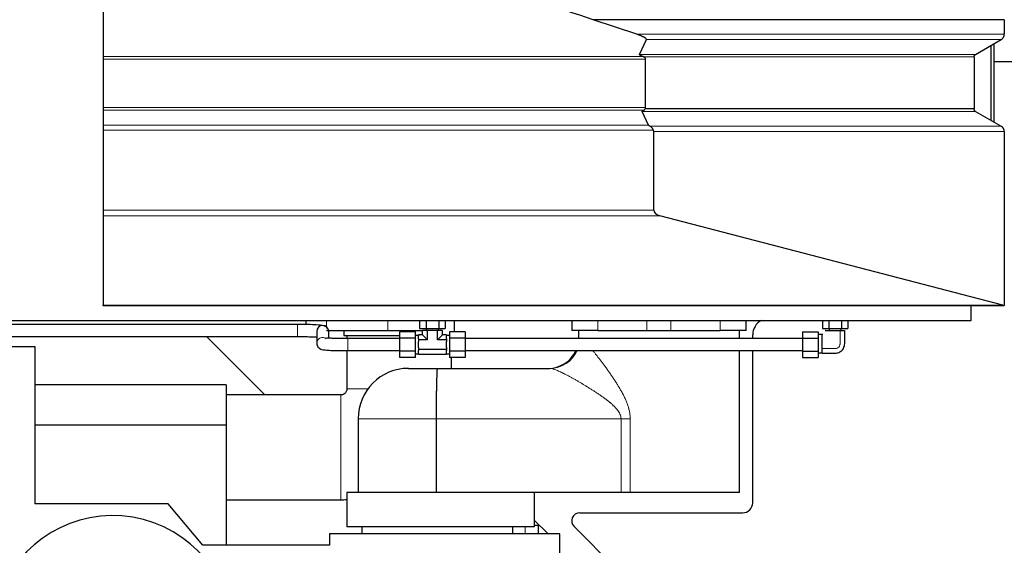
# Model space of a CAD drawing. Header units: inches. Extents: x 0 to 29700, y -16 to 21000.
# Tile 193 of 256: x 14781 to 15759, y 16811 to 17333. Entities that reach past the tile are written whole.
import ezdxf

# ---------------------------------------------------------------- set-up
doc = ezdxf.new("R2010")
doc.units = ezdxf.units.IN
doc.layers.add('1', color=7, linetype='Continuous', true_color=0xffffff)
doc.layers.add('254', color=7, linetype='Continuous', true_color=0xffffff)
doc.styles.add('latin_extended', font='simplex.shx')
doc.dimstyles.get("Standard").update_dxf_attribs({"dimtxt": 0.18, "dimasz": 0.18, "dimexe": 0.18, "dimexo": 0.0625, "dimgap": 0.09, "dimtad": 0, "dimtih": 1, "dimtoh": 1, "dimdec": 4, "dimzin": 0, "dimdsep": 46, "dimtxsty": 'Standard', "dimcen": 0.09, "dimadec": 0, "dimazin": 0, "dimtfac": 1, "dimtdec": 4, "dimtofl": 0, "dimtmove": 0, "dimatfit": 3, "dimfxl": 1, "dimtolj": 1, "dimtzin": 0, "dimarcsym": 0})

# ---------------------------------------------------------------- blocks, each defined once
blk = doc.blocks.new('_U0')
at = {"layer": '254', "color": 3, "linetype": 'Continuous', "lineweight": 13, "transparency": 16777216}
for p, q in [((15052.15, 18908.73), (17260.56, 18908.73)), ((17210.56, 18733.73), (17210.56, 16618.49)), ((14740.56, 16443.49), (17260.56, 16443.49))]:
    blk.add_line(p, q, dxfattribs=at)
at = {"layer": '254', "color": 3, "transparency": 16777216}
for points in [[(17239.72, 18733.73), (17181.39, 18733.73), (17210.56, 18908.73)], [(17181.39, 16618.49), (17239.72, 16618.49), (17210.56, 16443.49)]]:
    blk.add_solid(points, dxfattribs=at)
at = {"layer": 'Defpoints', "color": 0, "transparency": 16777216}
for p in [(15002.15, 18908.73), (14690.56, 16443.49), (17210.56, 16443.49)]:
    blk.add_point(p, dxfattribs=at)
at = {"layer": '254', "color": 2, "lineweight": 13, "transparency": 16777216, "insert": (16948.06, 17367.78), "char_height": 175, "attachment_point": 1, "rotation": 90, "style": 'latin_extended'}
blk.add_mtext('\\A1;2465', dxfattribs=at)

msp = doc.modelspace()

# ---------------------------------------------------------------- linework, layer by layer
at = {"layer": '1', "color": 2, "linetype": 'Continuous', "lineweight": 25}
for p, q in [((14863.56, 17368.531), (14863.56, 17296.451)), ((15393.5, 17318.585), (15350.132, 17333.08)), ((15758.593, 17333.08), (15758.593, 17318.585)), ((15396.08, 17298.671), (15403.032, 17313.394)), ((15730.093, 17298.671), (15755.593, 17313.394)), ((15745.556, 17233.017), (15745.556, 17307.604)), ((15748.556, 17231.284), (15748.556, 17309.335)), ((14863.56, 17296.451), (14863.56, 17293.855)), ((14863.56, 17293.855), (14863.56, 17245.778)), ((15402.315, 17245.778), (15402.315, 17293.855)), ((15728.593, 17296.073), (15728.593, 17244.537)), ((15748.556, 17291.494), (15788.556, 17291.494)), ((14863.56, 17245.778), (14863.56, 17243.18)), ((14863.56, 17243.18), (14863.56, 17228.458)), ((15728.593, 17244.537), (15401.85, 17244.537)), ((15405.251, 17228.458), (15398.994, 17241.939)), ((15730.093, 17241.939), (15755.593, 17227.217)), ((14863.56, 17228.458), (14863.56, 17223.262)), ((14863.56, 17223.262), (14863.56, 17143.929)), ((15410.354, 17143.929), (15410.354, 17222.021)), ((15758.593, 17222.021), (15758.593, 17049.208)), ((14863.56, 17143.929), (14863.56, 17138.463)), ((14863.56, 17138.463), (14863.56, 17049.527)), ((15757.066, 17049.527), (15416.464, 17138.463)), ((14863.56, 17048.994), (14863.56, 17049.527)), ((15758.593, 17048.994), (14863.56, 17048.994)), ((15725.56, 17034.494), (15725.56, 17049)), ((15758.593, 17048.994), (15758.593, 17049.208)), ((13655.56, 17034.494), (15725.56, 17034.494)), ((15056.56, 17030.494), (14370.058, 17030.494)), ((15056.56, 17030.494), (15056.56, 17030.018)), ((15064.759, 17034.494), (15064.759, 17030.425)), ((15177.858, 17034.494), (15177.858, 17026.494)), ((15184.209, 17034.494), (15184.209, 17026.494)), ((15196.911, 17034.494), (15196.911, 17026.494)), ((15203.262, 17034.494), (15203.262, 17026.494)), ((15212.56, 17023.196), (15212.56, 17034.493)), ((15329.061, 17034.494), (15329.061, 17024.494)), ((15502.06, 17024.494), (15502.06, 17034.494)), ((15577.858, 17034.494), (15577.858, 17026.494)), ((15584.209, 17034.494), (15584.209, 17026.494)), ((15596.911, 17034.494), (15596.911, 17026.494)), ((15603.262, 17034.494), (15603.262, 17026.494)), ((14370.058, 17018.494), (15056.56, 17018.494)), ((15024.061, 16960.493), (14966.061, 17018.493)), ((15056.56, 17018.497), (15056.56, 17018.494)), ((15075.56, 17023.459), (15075.56, 17011.528)), ((15085.161, 17024.494), (15146.232, 17024.494)), ((15087.56, 17016.818), (15087.56, 17023.459)), ((15102.56, 17024.494), (15102.56, 17019.494)), ((15102.56, 17019.494), (15157.56, 17019.494)), ((15146.232, 17024.494), (15180.745, 17024.494)), ((15158.06, 17016.844), (15158.06, 17023.195)), ((15173.56, 17023.195), (15158.06, 17023.195)), ((15173.56, 17016.844), (15173.56, 17023.195)), ((15176.56, 17019.494), (15173.56, 17019.494)), ((15180.745, 17020.309), (15176.56, 17020.309)), ((15176.56, 17020.309), (15176.56, 17019.334)), ((15176.56, 17016.376), (15176.56, 17019.334)), ((15177.858, 17026.494), (15184.209, 17026.494)), ((15180.745, 17020.309), (15180.745, 17024.494)), ((15185.653, 17024.494), (15180.745, 17024.494)), ((15180.745, 17020.309), (15185.653, 17015.401)), ((15184.209, 17026.494), (15196.911, 17026.494)), ((15184.56, 17026.494), (15184.56, 17024.494)), ((15195.468, 17024.494), (15185.653, 17024.494)), ((15185.653, 17015.401), (15185.653, 17024.494)), ((15195.468, 17015.401), (15195.468, 17024.494)), ((15200.375, 17024.494), (15195.468, 17024.494)), ((15195.468, 17015.401), (15200.375, 17020.309)), ((15196.56, 17024.494), (15196.56, 17026.494)), ((15196.911, 17026.494), (15203.262, 17026.494)), ((15200.375, 17020.309), (15200.375, 17024.494)), ((15204.56, 17020.309), (15200.375, 17020.309)), ((15204.56, 17020.309), (15204.56, 17019.334)), ((15207.56, 17019.494), (15204.56, 17019.494)), ((15204.56, 17016.376), (15204.56, 17019.334)), ((15207.56, 17023.195), (15207.56, 17016.844)), ((15223.06, 17023.195), (15207.56, 17023.195)), ((15223.06, 17023.195), (15223.06, 17016.844)), ((15354.893, 17024.494), (15329.061, 17024.494)), ((15335.683, 17024.494), (15335.683, 17016.907)), ((15354.893, 17024.494), (15403.637, 17024.494)), ((15403.637, 17024.494), (15427.483, 17024.494)), ((15427.483, 17024.494), (15476.227, 17024.494)), ((15502.06, 17024.494), (15476.227, 17024.494)), ((15495.683, 17016.491), (15495.683, 17024.493)), ((15508.659, 17016.491), (15508.659, 17020.262)), ((15558.06, 17023.195), (15573.56, 17023.195)), ((15558.06, 17023.195), (15558.06, 17016.844)), ((15573.56, 17023.195), (15573.56, 17016.844)), ((15577.56, 17020.494), (15573.56, 17020.494)), ((15577.56, 17008.942), (15577.56, 17020.494)), ((15577.858, 17026.494), (15584.209, 17026.494)), ((15584.209, 17026.494), (15596.911, 17026.494)), ((15584.56, 17026.494), (15584.56, 17024.494)), ((15584.56, 17024.494), (15596.56, 17024.494)), ((15596.56, 17024.494), (15596.56, 17026.494)), ((15596.911, 17026.494), (15603.262, 17026.494)), ((14585.56, 17008.494), (14795.56, 17008.494)), ((14795.56, 17008.494), (14795.56, 16852.494)), ((15173.56, 17016.844), (15158.06, 17016.844)), ((15158.06, 17004.143), (15158.06, 17016.844)), ((15173.56, 17004.143), (15173.56, 17016.844)), ((15176.56, 17016.376), (15176.56, 17015.401)), ((15176.56, 17015.401), (15176.56, 17013.452)), ((15185.653, 17015.401), (15176.56, 17015.401)), ((15176.56, 17007.536), (15176.56, 17013.452)), ((15204.56, 17015.401), (15195.468, 17015.401)), ((15204.56, 17016.376), (15204.56, 17015.401)), ((15204.56, 17015.401), (15204.56, 17013.452)), ((15204.56, 17007.536), (15204.56, 17013.452)), ((15207.56, 17016.844), (15207.56, 17004.143)), ((15223.06, 17016.844), (15207.56, 17016.844)), ((15223.06, 17016.844), (15223.06, 17004.143)), ((15558.06, 17016.494), (15223.06, 17016.494)), ((15558.06, 17016.844), (15573.56, 17016.844)), ((15558.06, 17016.844), (15558.06, 17004.143)), ((15573.56, 17016.844), (15573.56, 17004.143)), ((15158.06, 16997.792), (15158.06, 17004.143)), ((15173.56, 17004.143), (15158.06, 17004.143)), ((15173.56, 16997.792), (15173.56, 17004.143)), ((15173.56, 17001.494), (15176.56, 17001.494)), ((15176.56, 17007.536), (15176.56, 17005.586)), ((15176.56, 17005.586), (15176.56, 17004.611)), ((15204.56, 17005.586), (15176.56, 17005.586)), ((15176.56, 17001.653), (15176.56, 17004.611)), ((15176.56, 17001.653), (15176.56, 17000.679)), ((15204.56, 17000.679), (15176.56, 17000.679)), ((15204.56, 17007.536), (15204.56, 17005.586)), ((15204.56, 17005.586), (15204.56, 17004.611)), ((15204.56, 17001.653), (15204.56, 17004.611)), ((15204.56, 17001.653), (15204.56, 17000.679)), ((15204.56, 17001.494), (15207.56, 17001.494)), ((15223.06, 17004.143), (15207.56, 17004.143)), ((15207.56, 17004.143), (15207.56, 16997.792)), ((15223.06, 17004.494), (15558.06, 17004.494)), ((15223.06, 17004.143), (15223.06, 16997.792)), ((15495.683, 16863.524), (15495.683, 17004.493)), ((15508.659, 16853.5), (15508.659, 17004.492)), ((15558.06, 17004.143), (15558.06, 16997.792)), ((15558.06, 17004.143), (15573.56, 17004.143)), ((15573.56, 17004.143), (15573.56, 16997.792)), ((15573.56, 17002.494), (15577.56, 17002.494)), ((15577.56, 17002.494), (15577.56, 17004.143)), ((15173.56, 16997.792), (15158.06, 16997.792)), ((15223.06, 16997.792), (15207.56, 16997.792)), ((15558.06, 16997.792), (15573.56, 16997.792)), ((15166.701, 16986.907), (15195.257, 16986.907)), ((15195.257, 16986.907), (15307.272, 16986.907)), ((14985.56, 16970.494), (14795.56, 16970.494)), ((14985.56, 16970.494), (14985.56, 16930.494)), ((14985.56, 16930.494), (14795.56, 16930.494)), ((14985.56, 16930.494), (14985.56, 16811.494)), ((15116.701, 16936.907), (15116.701, 16863.524)), ((15194.201, 16936.907), (15194.201, 16863.524)), ((15105.399, 16863.524), (15105.399, 16829.523)), ((15271.456, 16863.524), (15105.399, 16863.524)), ((15377.866, 16863.524), (15271.456, 16863.524)), ((15291.751, 16863.524), (15291.751, 16829.523)), ((15386.946, 16863.524), (15377.866, 16863.524)), ((15495.683, 16863.524), (15386.946, 16863.524)), ((14928.149, 16852.494), (14795.56, 16852.494)), ((14962.552, 16811.494), (14928.149, 16852.494)), ((15336.901, 16843.506), (15498.665, 16843.506)), ((15305.509, 16822.545), (15291.751, 16836.303)), ((15317.06, 16822.544), (15088.217, 16822.544)), ((15088.217, 16822.544), (15088.217, 16811.494)), ((15291.751, 16829.523), (15105.399, 16829.523)), ((15120.539, 16829.523), (15120.539, 16822.544)), ((15270.539, 16822.544), (15270.539, 16829.523)), ((15291.751, 16831.194), (15295.56, 16831.194)), ((15295.56, 16831.194), (15295.56, 16822.544)), ((15317.06, 16178.429), (15317.06, 16822.544)), ((15386.596, 16774.51), (15331.248, 16829.858)), ((15088.217, 16811.494), (14962.552, 16811.494))]:
    msp.add_line(p, q, dxfattribs=at)
at = {"layer": '1', "color": 110, "linetype": 'Continuous', "lineweight": 13}
for p, q in [((15758.593, 17318.585), (15393.5, 17318.585)), ((15755.593, 17313.394), (15403.032, 17313.394)), ((14863.56, 17296.451), (15399.77, 17296.451)), ((14863.56, 17293.855), (15402.315, 17293.855)), ((15730.093, 17298.671), (15396.08, 17298.671)), ((15728.593, 17296.073), (15400.617, 17296.073)), ((14863.56, 17245.778), (15402.315, 17245.778)), ((14863.56, 17243.18), (15400.366, 17243.18)), ((15730.093, 17241.939), (15398.994, 17241.939)), ((14863.56, 17228.458), (15405.251, 17228.458)), ((14863.56, 17223.262), (15410.094, 17223.262)), ((15755.593, 17227.217), (15406.931, 17227.217)), ((15410.354, 17222.021), (15758.593, 17222.021)), ((14863.56, 17143.929), (15410.354, 17143.929)), ((14863.56, 17138.463), (15416.464, 17138.463)), ((14863.56, 17049.527), (15757.066, 17049.527)), ((15056.56, 17030.018), (15056.56, 17018.497)), ((15085.161, 17034.494), (15085.161, 17027.831)), ((15146.232, 17034.494), (15146.232, 17024.494)), ((15354.893, 17034.494), (15354.893, 17024.494)), ((15403.637, 17034.494), (15403.637, 17024.494)), ((15427.483, 17034.494), (15427.483, 17024.494)), ((15476.227, 17034.494), (15476.227, 17024.494)), ((15106.56, 17016.494), (15106.56, 17004.494)), ((15336.839, 17016.907), (15335.683, 17016.907)), ((15116.701, 16936.907), (15194.201, 16936.907)), ((15377.866, 16936.907), (15194.201, 16936.907)), ((15377.866, 16863.524), (15377.866, 16936.907)), ((15377.866, 16936.907), (15386.946, 16936.907)), ((15386.946, 16936.907), (15386.946, 16863.524)), ((15282.56, 16822.544), (15282.56, 16829.522))]:
    msp.add_line(p, q, dxfattribs=at)
at = {"layer": '1', "color": 2, "linetype": 'Continuous', "lineweight": 25}
for centre, radius, start, end in [((15305.683, 17016.907), 30, 270, 335.556562), ((15166.701, 16936.907), 50, 90, 180), ((14873.06, 16720.694), 120, 0, 241.509375)]:
    msp.add_arc(centre, radius, start, end, dxfattribs=at)
for centre, major_axis, ratio, start_param, end_param in [((15397.119, 17293.855), (-5.196, 0), 0.5773503, 3.1415927, 3.9738821), ((15397.119, 17245.778), (-5.196, 0), 0.5773503, 2.7151144, 3.1415927), ((15428.447, 17223.262), (-23.23, 5.434), 0.1095524, 0.0855698, 0.4130237), ((15420.746, 17143.929), (10.392, 0), 0.5773503, 3.1415927, 4.2876561), ((15761.349, 17054.994), (-10.392, 0), 0.5773503, 1.1460635, 1.3024822), ((15081.56, 17023.459), (6, 0), 0.9991433, 0, 3.1414945), ((15524.669, 17020.242), (-11.327, 11.327), 0.9987828, 5.9714523, 7.0679745), ((15498.653, 16853.512), (7.08, -7.08), 0.9987828, 5.4983961, 7.0679745), ((15336.925, 16835.501), (-7.422, 3.074), 0.9958623, 5.1065561, 7.4598145)]:
    msp.add_ellipse(centre, major_axis=major_axis, ratio=ratio, start_param=start_param, end_param=end_param, dxfattribs=at)
at = {"layer": '1', "color": 110, "linetype": 'Continuous', "lineweight": 13}
for centre, major_axis, ratio, start_param, end_param in [((15081.56, 17011.528), (6, 0), 0.9991433, 0.9322676, 3.1438507), ((15307.272, 17016.907), (0, 30), 0.9855532, 3.1415927, 4.2857705)]:
    msp.add_ellipse(centre, major_axis=major_axis, ratio=ratio, start_param=start_param, end_param=end_param, dxfattribs=at)
at = {"layer": '1', "color": 2, "linetype": 'Continuous', "lineweight": 25}
for points, degree in [([(15350.132, 17333.08), (15314.777, 17344.897), (15279.422, 17356.714), (15244.066, 17368.531)], 3), ([(15105.56, 17019.494), (15105.56, 17018.496), (15105.56, 17017.498), (15105.56, 17016.5)], 3), ([(15158.06, 17016.494), (15106.56, 17016.494)], 1), ([(15106.56, 17004.494), (15158.06, 17004.494)], 1), ([(15099.577, 16856.494), (15101.528, 16856.495), (15103.472, 16856.547), (15105.411, 16856.65)], 3)]:
    msp.add_open_spline(points, degree=degree, dxfattribs=at)
for points, degree, knots in [([(15758.593, 17333.08), (15710.493, 17333.08), (15662.392, 17333.08), (15566.191, 17333.08), (15518.09, 17333.08), (15430.037, 17333.08), (15390.085, 17333.08), (15350.132, 17333.08)], 3, [0, 0, 0, 0, 0.3532817, 0.3532817, 0.7065634, 0.7065634, 1, 1, 1, 1]), ([(15403.032, 17313.394), (15403.05, 17313.432), (15403.062, 17313.47), (15403.077, 17313.546), (15403.079, 17313.584), (15403.076, 17313.66), (15403.071, 17313.698), (15403.057, 17313.755), (15403.052, 17313.775), (15403.039, 17313.813), (15403.032, 17313.832), (15403.008, 17313.888), (15402.99, 17313.926), (15402.948, 17313.999), (15402.925, 17314.035), (15402.849, 17314.144), (15402.79, 17314.214), (15402.709, 17314.301), (15402.692, 17314.318), (15402.659, 17314.353), (15402.641, 17314.37), (15402.589, 17314.421), (15402.552, 17314.455), (15402.44, 17314.555), (15402.362, 17314.62), (15402.198, 17314.748), (15402.113, 17314.811), (15401.938, 17314.935), (15401.848, 17314.996), (15401.572, 17315.176), (15401.379, 17315.293), (15400.981, 17315.522), (15400.775, 17315.634), (15400.353, 17315.854), (15400.139, 17315.962), (15399.702, 17316.173), (15399.481, 17316.276), (15399.033, 17316.48), (15398.806, 17316.58), (15398.348, 17316.778), (15398.117, 17316.875), (15397.417, 17317.163), (15396.942, 17317.35), (15395.979, 17317.716), (15395.491, 17317.894), (15394.503, 17318.245), (15394.004, 17318.416), (15393.5, 17318.585)], 3, [0, 0, 0, 0, 0.015625, 0.015625, 0.03125, 0.03125, 0.046875, 0.046875, 0.0546875, 0.0546875, 0.0625, 0.0625, 0.078125, 0.078125, 0.09375, 0.09375, 0.125, 0.125, 0.1328125, 0.1328125, 0.140625, 0.140625, 0.15625, 0.15625, 0.1875, 0.1875, 0.21875, 0.21875, 0.25, 0.25, 0.3125, 0.3125, 0.375, 0.375, 0.4375, 0.4375, 0.5, 0.5, 0.5625, 0.5625, 0.625, 0.625, 0.75, 0.75, 0.875, 0.875, 1, 1, 1, 1]), ([(15399.77, 17296.451), (15399.569, 17296.524), (15399.371, 17296.599), (15398.978, 17296.751), (15398.784, 17296.829), (15398.401, 17296.987), (15398.213, 17297.068), (15397.936, 17297.193), (15397.844, 17297.235), (15397.663, 17297.321), (15397.574, 17297.364), (15397.398, 17297.452), (15397.311, 17297.497), (15397.142, 17297.588), (15397.058, 17297.634), (15396.896, 17297.728), (15396.817, 17297.776), (15396.664, 17297.874), (15396.59, 17297.925), (15396.451, 17298.028), (15396.385, 17298.081), (15396.31, 17298.149), (15396.295, 17298.163), (15396.267, 17298.191), (15396.253, 17298.205), (15396.213, 17298.247), (15396.189, 17298.276), (15396.144, 17298.334), (15396.125, 17298.363), (15396.092, 17298.423), (15396.078, 17298.453), (15396.067, 17298.492), (15396.065, 17298.499), (15396.062, 17298.515), (15396.06, 17298.523), (15396.057, 17298.546), (15396.056, 17298.562), (15396.058, 17298.609), (15396.065, 17298.64), (15396.08, 17298.671)], 3, [0, 0, 0, 0, 0.125, 0.125, 0.25, 0.25, 0.375, 0.375, 0.4375, 0.4375, 0.5, 0.5, 0.5625, 0.5625, 0.625, 0.625, 0.6875, 0.6875, 0.75, 0.75, 0.8125, 0.8125, 0.828125, 0.828125, 0.84375, 0.84375, 0.875, 0.875, 0.90625, 0.90625, 0.9375, 0.9375, 0.9453125, 0.9453125, 0.953125, 0.953125, 0.96875, 0.96875, 1, 1, 1, 1]), ([(15400.617, 17296.073), (15400.477, 17296.147), (15400.337, 17296.215), (15400.056, 17296.341), (15399.914, 17296.399), (15399.77, 17296.451)], 3, [0, 0, 0, 0, 0.5, 0.5, 1, 1, 1, 1]), ([(15398.994, 17241.939), (15398.98, 17241.97), (15398.973, 17242), (15398.971, 17242.061), (15398.975, 17242.092), (15398.988, 17242.138), (15398.994, 17242.153), (15399.007, 17242.183), (15399.014, 17242.198), (15399.039, 17242.243), (15399.058, 17242.272), (15399.102, 17242.329), (15399.126, 17242.357), (15399.165, 17242.399), (15399.179, 17242.413), (15399.207, 17242.44), (15399.221, 17242.454), (15399.295, 17242.521), (15399.359, 17242.573), (15399.495, 17242.674), (15399.566, 17242.723), (15399.714, 17242.819), (15399.791, 17242.866), (15399.949, 17242.958), (15400.03, 17243.004), (15400.196, 17243.093), (15400.28, 17243.137), (15400.366, 17243.18)], 3, [0, 0, 0, 0, 0.0625, 0.0625, 0.125, 0.125, 0.15625, 0.15625, 0.1875, 0.1875, 0.25, 0.25, 0.3125, 0.3125, 0.34375, 0.34375, 0.375, 0.375, 0.5, 0.5, 0.625, 0.625, 0.75, 0.75, 0.875, 0.875, 1, 1, 1, 1]), ([(15400.366, 17243.18), (15400.507, 17243.251), (15400.641, 17243.333), (15400.899, 17243.518), (15401.023, 17243.622), (15401.205, 17243.794), (15401.265, 17243.855), (15401.354, 17243.949), (15401.384, 17243.981), (15401.443, 17244.046), (15401.472, 17244.079), (15401.618, 17244.247), (15401.733, 17244.389), (15401.85, 17244.537)], 3, [0, 0, 0, 0, 0.25, 0.25, 0.5, 0.5, 0.625, 0.625, 0.6875, 0.6875, 0.75, 0.75, 1, 1, 1, 1]), ([(15410.094, 17223.262), (15410.006, 17223.472), (15409.914, 17223.678), (15409.722, 17224.084), (15409.622, 17224.283), (15409.412, 17224.672), (15409.302, 17224.863), (15409.156, 17225.095), (15409.127, 17225.141), (15409.067, 17225.232), (15409.036, 17225.278), (15408.944, 17225.412), (15408.881, 17225.5), (15408.689, 17225.757), (15408.554, 17225.92), (15408.272, 17226.229), (15408.124, 17226.375), (15407.89, 17226.58), (15407.81, 17226.646), (15407.686, 17226.742), (15407.644, 17226.774), (15407.559, 17226.835), (15407.517, 17226.866), (15407.3, 17227.013), (15407.12, 17227.12), (15406.931, 17227.217)], 3, [0, 0, 0, 0, 0.125, 0.125, 0.25, 0.25, 0.375, 0.375, 0.40625, 0.40625, 0.4375, 0.4375, 0.5, 0.5, 0.625, 0.625, 0.75, 0.75, 0.8125, 0.8125, 0.84375, 0.84375, 0.875, 0.875, 1, 1, 1, 1]), ([(15410.354, 17222.021), (15410.354, 17222.235), (15410.331, 17222.446), (15410.265, 17222.756), (15410.238, 17222.859), (15410.19, 17223.011), (15410.172, 17223.062), (15410.135, 17223.162), (15410.115, 17223.212), (15410.094, 17223.262)], 3, [0, 0, 0, 0, 0.5, 0.5, 0.75, 0.75, 0.875, 0.875, 1, 1, 1, 1]), ([(15087.56, 17023.459), (15087.588, 17024.219), (15087.157, 17025.566), (15085.95, 17027.222), (15084.02, 17028.837), (15081.124, 17029.644), (15076.353, 17030.106), (15068.732, 17030.371), (15062.226, 17030.475), (15058.534, 17030.494), (15056.56, 17030.494)], 3, [0, 0, 0, 0, 0.1007582, 0.1700014, 0.2097739, 0.2729466, 0.543, 0.7483122, 0.8685432, 1, 1, 1, 1]), ([(15056.56, 17018.494), (15059.547, 17018.491), (15064.651, 17018.456), (15071.004, 17018.32), (15074.487, 17018.2), (15075.88, 17018.155), (15076.226, 17018.146)], 3, [0, 0, 0, 0, 0.3602711, 0.6624124, 0.9066813, 1, 1, 1, 1]), ([(15577.56, 17001.988), (15581.016, 17001.845), (15586.106, 17002.129), (15592.202, 17001.844), (15595.355, 17003.163), (15597.363, 17004.692), (15598.894, 17006.699), (15600.208, 17009.852), (15599.926, 17015.947), (15600.209, 17021.038), (15600.066, 17024.494)], 3, [0, 0, 0, 0, 0.2533578, 0.3777205, 0.4388564, 0.5000648, 0.5611132, 0.6222222, 0.7466422, 1, 1, 1, 1]), ([(15577.56, 17006.588), (15577.56, 17006.592), (15577.56, 17015.763), (15577.56, 17015.788), (15577.56, 17016.152), (15577.56, 17016.327), (15577.56, 17016.396), (15577.56, 17016.42), (15577.56, 17016.472), (15577.56, 17016.689), (15577.56, 17017.015), (15577.56, 17017.038), (15577.56, 17020.673), (15577.56, 17020.695), (15577.56, 17021.026), (15577.56, 17021.233), (15577.56, 17021.292), (15577.56, 17021.309), (15577.56, 17021.269), (15577.56, 17021.187), (15577.56, 17021.002), (15577.56, 17020.989), (15577.56, 17020.195)], 2, [0, 0, 0, 0.3351316, 0.4189145, 0.4189145, 0.4398602, 0.4450967, 0.4477149, 0.4503331, 0.460806, 0.5026974, 0.5026974, 0.6702632, 0.837829, 0.837829, 0.8797205, 0.8901933, 0.8928115, 0.8954298, 0.9006662, 0.9216119, 0.9216119, 1, 1, 1]), ([(15581.055, 17024.494), (15581.052, 17024.494), (15580.867, 17024.494), (15580.785, 17024.494), (15580.745, 17024.494), (15580.762, 17024.494), (15580.82, 17024.494), (15581.027, 17024.494), (15581.358, 17024.494), (15581.382, 17024.494), (15585.017, 17024.494), (15585.039, 17024.494), (15585.364, 17024.494), (15585.581, 17024.494), (15585.633, 17024.494), (15585.658, 17024.494), (15585.726, 17024.494), (15585.901, 17024.494), (15586.266, 17024.494), (15586.291, 17024.494), (15595.462, 17024.494), (15595.466, 17024.494)], 2, [0, 0, 0, 0.003939, 0.0265768, 0.0322362, 0.0350659, 0.0378956, 0.0492145, 0.09449, 0.09449, 0.275592, 0.456694, 0.456694, 0.5019695, 0.5132884, 0.5161181, 0.5189478, 0.5246073, 0.547245, 0.547245, 0.637796, 1, 1, 1]), ([(15595.466, 17024.494), (15595.471, 17024.494), (15599.829, 17024.494), (15600.006, 17024.494)], 2, [0, 0, 0, 0.8421053, 1, 1, 1]), ([(15075.56, 17011.528), (15075.532, 17010.769), (15075.963, 17009.421), (15077.17, 17007.765), (15079.101, 17006.15), (15081.996, 17005.343), (15086.767, 17004.881), (15094.388, 17004.616), (15100.894, 17004.513), (15104.587, 17004.493), (15106.56, 17004.494)], 3, [0, 0, 0, 0, 0.1007582, 0.1700014, 0.2097739, 0.2729466, 0.543, 0.7483122, 0.8685432, 1, 1, 1, 1]), ([(15106.56, 17016.494), (15103.574, 17016.496), (15098.469, 17016.531), (15092.117, 17016.667), (15088.126, 17016.804), (15086.012, 17016.872), (15085.313, 17016.849), (15085.244, 17016.758), (15085.24, 17016.745)], 3, [0, 0, 0, 0, 0.2901179, 0.5334252, 0.7301292, 0.8803664, 0.9856058, 1, 1, 1, 1]), ([(15105.56, 17004.499), (15105.56, 17000.664), (15105.56, 16993.884), (15105.56, 16984.16), (15105.56, 16975.347), (15105.56, 16969.479), (15105.56, 16966.555)], 3, [0, 0, 0, 0, 0.3032149, 0.5360155, 0.7688158, 1, 1, 1, 1]), ([(15577.56, 17001.988), (15577.56, 17002.039), (15577.56, 17006.583), (15577.56, 17006.588)], 2, [0, 0, 0, 0.1927753, 1, 1, 1]), ([(15209.56, 16986.908), (15209.56, 16988.937), (15209.56, 16992.564), (15209.56, 16996.192), (15209.56, 16997.791)], 3, [0, 0, 0, 0, 0.5591633, 1, 1, 1, 1]), ([(15195.257, 16986.907), (15195.254, 16986.906), (15195.251, 16986.903), (15195.243, 16986.89), (15195.237, 16986.867), (15195.223, 16986.806), (15195.204, 16986.685), (15195.17, 16986.383), (15195.146, 16986.101), (15195.127, 16985.859), (15195.12, 16985.773), (15195.107, 16985.592), (15195.1, 16985.496), (15195.08, 16985.196), (15195.052, 16984.757), (15195.009, 16983.987), (15194.964, 16983.106), (15194.918, 16982.116), (15194.871, 16981.015), (15194.836, 16980.105), (15194.816, 16979.57), (15194.808, 16979.354), (15194.804, 16979.244), (15194.792, 16978.913), (15194.784, 16978.688), (15194.761, 16978.003), (15194.729, 16977.059), (15194.683, 16975.553), (15194.638, 16973.957), (15194.594, 16972.272), (15194.551, 16970.498), (15194.52, 16969.1), (15194.503, 16968.299), (15194.496, 16967.977), (15194.493, 16967.815), (15194.483, 16967.328), (15194.476, 16967), (15194.457, 16966.011), (15194.432, 16964.672), (15194.397, 16962.605), (15194.365, 16960.48), (15194.335, 16958.298), (15194.307, 16956.057), (15194.291, 16954.524), (15194.281, 16953.553), (15194.279, 16953.359), (15194.276, 16952.969), (15194.27, 16952.383), (15194.265, 16951.795), (15194.255, 16950.618), (15194.243, 16949.041), (15194.228, 16946.655), (15194.216, 16944.249), (15194.208, 16941.823), (15194.204, 16940.193), (15194.202, 16938.555), (15194.201, 16937.733), (15194.201, 16936.907)], 3, [0, 0, 0, 0, 0.0078125, 0.015625, 0.03125, 0.03125, 0.0625, 0.09375, 0.125, 0.125, 0.140625, 0.140625, 0.15625, 0.15625, 0.1875, 0.21875, 0.25, 0.28125, 0.3125, 0.34375, 0.3515625, 0.3515625, 0.359375, 0.359375, 0.375, 0.375, 0.40625, 0.4375, 0.46875, 0.5, 0.53125, 0.5625, 0.5703125, 0.5703125, 0.578125, 0.578125, 0.59375, 0.59375, 0.625, 0.65625, 0.6875, 0.71875, 0.75, 0.78125, 0.78125, 0.7890625, 0.7890625, 0.796875, 0.8125, 0.8125, 0.84375, 0.875, 0.90625, 0.9375, 0.96875, 0.96875, 1, 1, 1, 1]), ([(15099.538, 16960.494), (15094.795, 16960.494), (15085.303, 16960.494), (15071.06, 16960.494), (15056.81, 16960.494), (15028.31, 16960.494), (15004.56, 16960.494), (14985.56, 16960.494)], 3, [0, 0, 0, 0, 0.1248297, 0.2498541, 0.3748784, 0.4999027, 1, 1, 1, 1]), ([(15105.56, 16966.555), (15105.56, 16966.533), (15105.56, 16966.499), (15105.56, 16966.461), (15105.56, 16966.305), (15105.547, 16966.048), (15105.5, 16965.602), (15105.37, 16964.907), (15104.996, 16963.825), (15104.105, 16962.426), (15102.746, 16961.304), (15101.397, 16960.743), (15100.523, 16960.561), (15100.049, 16960.511), (15099.806, 16960.498), (15099.68, 16960.494), (15099.623, 16960.494), (15099.603, 16960.494), (15099.602, 16960.494), (15099.602, 16960.494), (15099.601, 16960.494), (15099.601, 16960.494), (15099.599, 16960.494), (15099.6, 16960.494), (15099.602, 16960.494), (15099.599, 16960.494), (15099.594, 16960.494), (15099.574, 16960.494), (15099.554, 16960.494), (15099.538, 16960.494)], 3, [0, 0, 0, 0, 0.0068485, 0.0109625, 0.0118488, 0.0562856, 0.0921004, 0.1535008, 0.2795139, 0.451789, 0.6712594, 0.824578, 0.9092084, 0.952908, 0.9750842, 0.9861483, 0.9927922, 0.992995, 0.9930521, 0.9930846, 0.9930928, 0.9930951, 0.9930964, 0.9930973, 0.9931018, 0.9932929, 0.9937831, 0.9948721, 1, 1, 1, 1]), ([(14985.56, 16856.494), (15004.56, 16856.494), (15028.31, 16856.494), (15056.81, 16856.494), (15071.06, 16856.494), (15085.316, 16856.494), (15094.822, 16856.494), (15099.577, 16856.494)], 3, [0, 0, 0, 0, 0.4999243, 0.6249054, 0.7498865, 0.8748675, 1, 1, 1, 1])]:
    msp.add_open_spline(points, degree=degree, knots=knots, dxfattribs=at)
for points, weights in [([(15755.593, 17313.394), (15758.591, 17315.124), (15758.593, 17318.585)], [1, 0.866133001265, 0.999784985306]), ([(15728.593, 17296.073), (15728.593, 17297.805), (15730.093, 17298.671)], [1, 0.866025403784, 1]), ([(15730.093, 17241.939), (15728.593, 17242.805), (15728.593, 17244.537)], [1, 0.86602540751, 1]), ([(15758.593, 17222.021), (15758.593, 17225.485), (15755.593, 17227.217)], [1, 0.866025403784, 1])]:
    msp.add_rational_spline(points, weights, degree=2, dxfattribs=at)
at = {"layer": '1', "color": 110, "linetype": 'Continuous', "lineweight": 13}
for points, knots in [([(15595.466, 17024.494), (15595.466, 17022.768), (15595.466, 17019.316), (15595.466, 17015.434), (15595.466, 17012.953), (15595.466, 17012.086), (15595.467, 17011.58), (15595.462, 17011.233), (15595.429, 17010.802), (15595.168, 17009.443), (15594.513, 17008.304), (15593.039, 17007.18), (15592.081, 17006.784), (15591.252, 17006.625), (15590.821, 17006.592), (15590.473, 17006.587), (15589.967, 17006.588), (15589.101, 17006.588), (15586.62, 17006.588), (15582.737, 17006.588), (15579.286, 17006.588), (15577.56, 17006.588)], [0, 0, 0, 0, 0.125, 0.25, 0.28125, 0.3046875, 0.3125, 0.3203125, 0.34375, 0.375, 0.5, 0.5625, 0.625, 0.65625, 0.6796875, 0.6875, 0.6953125, 0.71875, 0.75, 0.875, 1, 1, 1, 1]), ([(15349.61, 17004.794), (15349.857, 17004.496), (15350.105, 17004.196), (15350.952, 17003.164), (15351.558, 17002.418), (15352.784, 17000.892), (15353.404, 17000.113), (15354.656, 16998.524), (15355.288, 16997.714), (15356.565, 16996.064), (15357.209, 16995.224), (15358.507, 16993.516), (15359.162, 16992.648), (15360.48, 16990.883), (15361.143, 16989.987), (15361.978, 16988.849), (15362.145, 16988.621), (15362.48, 16988.162), (15362.647, 16987.932), (15363.149, 16987.241), (15363.484, 16986.778), (15364.488, 16985.383), (15365.157, 16984.444), (15366.493, 16982.548), (15367.16, 16981.592), (15368.491, 16979.661), (15369.154, 16978.686), (15370.475, 16976.719), (15371.133, 16975.726), (15372.44, 16973.719), (15373.089, 16972.706), (15374.377, 16970.659), (15375.015, 16969.624), (15376.275, 16967.531), (15376.898, 16966.472), (15378.122, 16964.327), (15378.724, 16963.241), (15379.386, 16962), (15379.459, 16961.862), (15379.605, 16961.586), (15379.823, 16961.171), (15380.039, 16960.754), (15380.467, 16959.919), (15381.028, 16958.799), (15381.837, 16957.101), (15382.609, 16955.382), (15383.341, 16953.641), (15384.027, 16951.875), (15384.66, 16950.081), (15385.043, 16948.864), (15385.268, 16948.097), (15385.313, 16947.943), (15385.4, 16947.635), (15385.529, 16947.172), (15385.812, 16946.089), (15386.026, 16945.155), (15386.409, 16943.281), (15386.608, 16942.022), (15386.809, 16940.117), (15386.861, 16939.479), (15386.929, 16938.197), (15386.946, 16937.554), (15386.946, 16936.907)], [0, 0, 0, 0, 0.018602, 0.018602, 0.063211, 0.063211, 0.10782, 0.10782, 0.152429, 0.152429, 0.197038, 0.197038, 0.241647, 0.241647, 0.286256, 0.286256, 0.2974082, 0.2974082, 0.3085605, 0.3085605, 0.330865, 0.330865, 0.375474, 0.375474, 0.420083, 0.420083, 0.464692, 0.464692, 0.509301, 0.509301, 0.55391, 0.55391, 0.598519, 0.598519, 0.643128, 0.643128, 0.687737, 0.687737, 0.6933131, 0.6933131, 0.6988892, 0.7100415, 0.7100415, 0.732346, 0.7546505, 0.776955, 0.7992595, 0.821564, 0.8438685, 0.866173, 0.866173, 0.8717491, 0.8717491, 0.8773252, 0.8884775, 0.910782, 0.910782, 0.955391, 0.955391, 0.9776955, 0.9776955, 1, 1, 1, 1]), ([(15377.866, 16936.907), (15377.866, 16937.49), (15377.816, 16938.063), (15377.626, 16939.192), (15377.486, 16939.747), (15377.284, 16940.364), (15377.261, 16940.432), (15377.213, 16940.568), (15377.189, 16940.637), (15377.115, 16940.84), (15377.063, 16940.975), (15376.901, 16941.376), (15376.786, 16941.638), (15376.54, 16942.156), (15376.411, 16942.412), (15376.138, 16942.915), (15375.996, 16943.164), (15375.811, 16943.471), (15375.773, 16943.532), (15375.698, 16943.654), (15375.66, 16943.715), (15375.545, 16943.896), (15375.467, 16944.016), (15375.231, 16944.373), (15375.069, 16944.607), (15374.739, 16945.067), (15374.571, 16945.294), (15374.227, 16945.741), (15374.053, 16945.961), (15373.521, 16946.613), (15373.155, 16947.037), (15372.408, 16947.866), (15372.025, 16948.271), (15371.247, 16949.067), (15370.851, 16949.457), (15370.048, 16950.226), (15369.641, 16950.604), (15368.818, 16951.35), (15368.401, 16951.717), (15367.771, 16952.262), (15367.56, 16952.442), (15367.136, 16952.801), (15366.923, 16952.979), (15366.284, 16953.509), (15365.856, 16953.857), (15364.996, 16954.546), (15364.564, 16954.886), (15363.265, 16955.895), (15362.394, 16956.552), (15360.644, 16957.843), (15359.766, 16958.476), (15358.005, 16959.723), (15357.123, 16960.336), (15355.356, 16961.544), (15354.472, 16962.14), (15352.703, 16963.315), (15351.818, 16963.895), (15350.05, 16965.041), (15349.167, 16965.607), (15347.402, 16966.726), (15346.521, 16967.278), (15345.201, 16968.098), (15344.542, 16968.505), (15343.884, 16968.909), (15343.445, 16969.177), (15343.226, 16969.311), (15342.133, 16969.977), (15341.263, 16970.502), (15339.535, 16971.536), (15338.676, 16972.045), (15336.972, 16973.047), (15336.125, 16973.54), (15334.445, 16974.509), (15333.612, 16974.986), (15331.959, 16975.922), (15331.14, 16976.382), (15329.516, 16977.284), (15328.712, 16977.727), (15327.12, 16978.593), (15326.333, 16979.016), (15324.775, 16979.843), (15324.005, 16980.247), (15322.485, 16981.032), (15321.734, 16981.414), (15320.81, 16981.876), (15320.626, 16981.967), (15320.259, 16982.149), (15320.076, 16982.239), (15319.531, 16982.506), (15319.172, 16982.68), (15318.108, 16983.191), (15317.418, 16983.514), (15316.075, 16984.126), (15315.423, 16984.414), (15314.161, 16984.952), (15313.552, 16985.201), (15312.378, 16985.656), (15311.814, 16985.862), (15311.006, 16986.135), (15310.743, 16986.219), (15310.423, 16986.317), (15310.359, 16986.336), (15310.232, 16986.373), (15310.17, 16986.392), (15309.983, 16986.445), (15309.861, 16986.479), (15309.259, 16986.639), (15308.811, 16986.738), (15307.987, 16986.872), (15307.611, 16986.907), (15307.272, 16986.907)], [0, 0, 0, 0, 0.015625, 0.015625, 0.03125, 0.03125, 0.0332031, 0.0332031, 0.0351562, 0.0351562, 0.0390625, 0.0390625, 0.046875, 0.046875, 0.0546875, 0.0546875, 0.0625, 0.0625, 0.0644531, 0.0644531, 0.0664062, 0.0664062, 0.0703125, 0.0703125, 0.078125, 0.078125, 0.0859375, 0.0859375, 0.09375, 0.09375, 0.109375, 0.109375, 0.125, 0.125, 0.140625, 0.140625, 0.15625, 0.15625, 0.171875, 0.171875, 0.1796875, 0.1796875, 0.1875, 0.1875, 0.203125, 0.203125, 0.21875, 0.21875, 0.25, 0.25, 0.28125, 0.28125, 0.3125, 0.3125, 0.34375, 0.34375, 0.375, 0.375, 0.40625, 0.40625, 0.4375, 0.4375, 0.453125, 0.4609375, 0.4609375, 0.46875, 0.46875, 0.5, 0.5, 0.53125, 0.53125, 0.5625, 0.5625, 0.59375, 0.59375, 0.625, 0.625, 0.65625, 0.65625, 0.6875, 0.6875, 0.71875, 0.71875, 0.75, 0.75, 0.7578125, 0.7578125, 0.765625, 0.765625, 0.78125, 0.78125, 0.8125, 0.8125, 0.84375, 0.84375, 0.875, 0.875, 0.90625, 0.90625, 0.921875, 0.921875, 0.9257813, 0.9257813, 0.9296875, 0.9296875, 0.9375, 0.9375, 0.96875, 0.96875, 1, 1, 1, 1])]:
    msp.add_open_spline(points, degree=3, knots=knots, dxfattribs=at)
for points, weights in [([(15099.538, 16960.494), (15099.538, 16960.493), (15099.541, 16951.301), (15099.551, 16926.878), (15099.558, 16908.494)], [1.01661171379, 1.01661171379, 0.958470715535, 1.01661171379, 1.01661171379]), ([(15105.56, 16966.555), (15105.56, 16966.555), (15108.674, 16966.552), (15116.576, 16966.543), (15126.883, 16966.533)], [1.01661171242, 1.01661171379, 0.996140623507, 0.991639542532, 0.996303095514]), ([(15099.558, 16908.494), (15099.565, 16890.109), (15099.574, 16865.686), (15099.577, 16856.493), (15099.577, 16856.493)], [1.01661171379, 1.01661171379, 0.958470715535, 1.01661171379, 1.01661171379])]:
    msp.add_rational_spline(points, weights, degree=4, dxfattribs=at)

# ---------------------------------------------------------------- dimensions: what is measured, and where the dimension line sits
at = {"layer": '254', "color": 2, "linetype": 'Continuous', "lineweight": 13}
dim = msp.add_linear_dim(base=(17210.556, 16443.494), p1=(15002.148, 18908.729), p2=(14690.56, 16443.494), angle=90, dimstyle='Standard', override={"dimscale": 50, "dimtxt": 3.5, "dimasz": 3.5, "dimexe": 1, "dimexo": 1, "dimgap": 1.75, "dimtad": 1, "dimtih": 0, "dimtoh": 0, "dimdec": 0, "dimlfac": 1, "dimzin": 8, "dimdsep": 46, "dimlunit": 2, "dimtxsty": 'latin_extended', "dimsah": 1, "dimse1": 0, "dimse2": 0, "dimsd1": 0, "dimsd2": 0, "dimclrd": 3, "dimclre": 3, "dimclrt": 2, "dimtol": 0, "dimtm": -0.1, "dimtfac": 0.714286, "dimtdec": 3, "dimtofl": 1, "dimtmove": 0, "dimtzin": 8, "dimlwd": 13, "dimlwe": 13}, dxfattribs=at)
dim.commit()
dim.dimension.update_dxf_attribs({"geometry": '_U0', "text_midpoint": (17210.556, 17676.111), "dimtype": 160})

doc.saveas('drawing.dxf')
